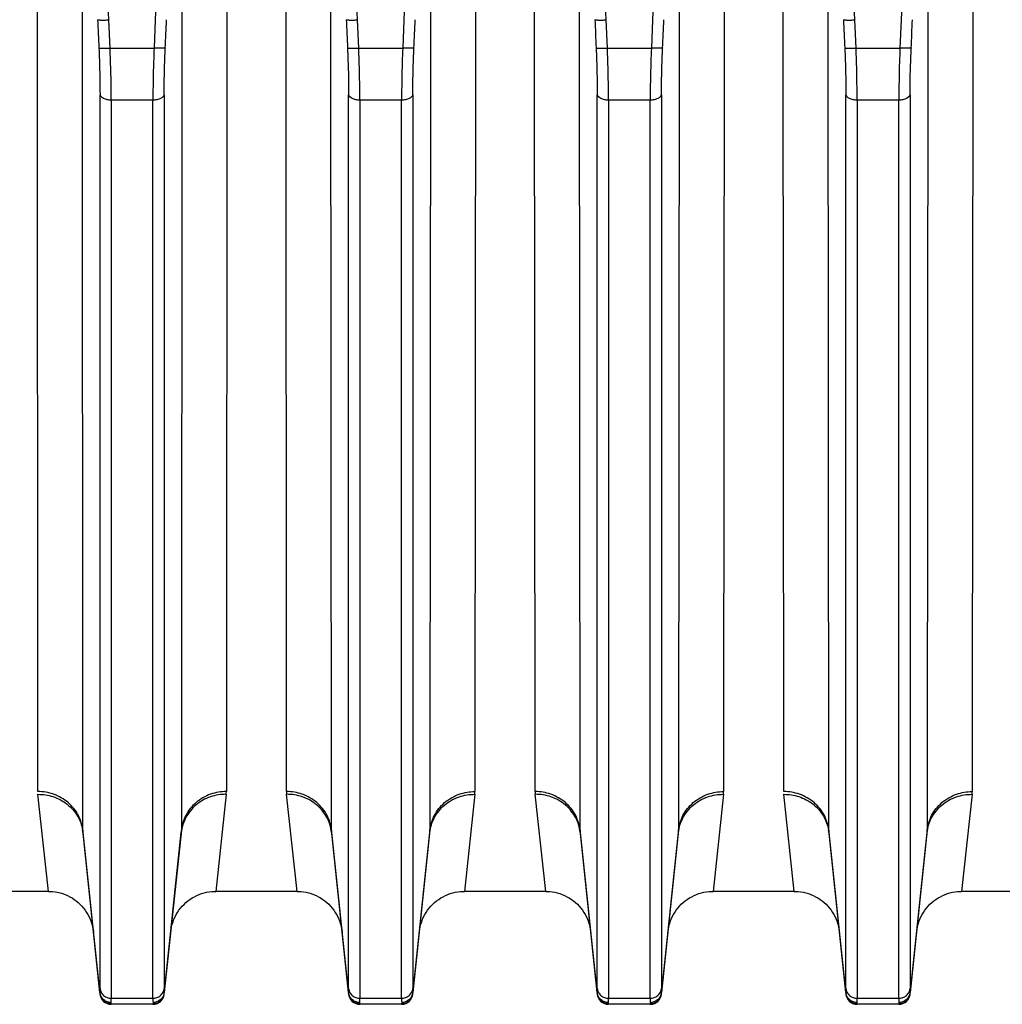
# Model space of a CAD drawing. Extents: x -1622 to 1181, y 8 to 1633.
# Tile 29 of 83: x -748 to -661, y 650 to 737. Entities that reach past the tile are written whole.
import ezdxf

# ---------------------------------------------------------------- set-up
doc = ezdxf.new("R2010")
doc.units = 0
doc.header["$LTSCALE"] = 65.395
doc.layers.get('0').update_dxf_attribs({"linetype": 'CONTINUOUS'})

msp = doc.modelspace()

# ---------------------------------------------------------------- linework, layer by layer
at = {"color": 9, "linetype": 'CONTINUOUS'}
for p, q in [((-740.051, 737.405), (-743.036, 805.498)), ((-732.954, 805.498), (-735.939, 737.405)), ((-718.051, 737.405), (-721.036, 805.498)), ((-710.954, 805.498), (-713.939, 737.405)), ((-696.051, 737.405), (-699.036, 805.498)), ((-688.954, 805.498), (-691.939, 737.405)), ((-674.051, 737.405), (-677.036, 805.498)), ((-666.954, 805.498), (-669.939, 737.405)), ((-742.355, 665.678), (-742.4, 744.208)), ((-733.591, 744.208), (-733.636, 665.678)), ((-720.355, 665.678), (-720.4, 744.208)), ((-711.591, 744.208), (-711.636, 665.678)), ((-698.355, 665.678), (-698.4, 744.208)), ((-689.591, 744.208), (-689.636, 665.678)), ((-676.355, 665.678), (-676.4, 744.208)), ((-667.591, 744.208), (-667.636, 665.678)), ((-739.94, 734.903), (-740.051, 737.405)), ((-735.939, 737.405), (-736.05, 734.903)), ((-717.94, 734.903), (-718.051, 737.405)), ((-713.939, 737.405), (-714.05, 734.903)), ((-695.94, 734.903), (-696.051, 737.405)), ((-691.939, 737.405), (-692.05, 734.903)), ((-673.94, 734.903), (-674.051, 737.405)), ((-669.939, 737.405), (-670.05, 734.903)), ((-739.94, 734.903), (-736.05, 734.903)), ((-717.94, 734.903), (-714.05, 734.903)), ((-695.94, 734.903), (-692.05, 734.903)), ((-673.94, 734.903), (-670.05, 734.903)), ((-740.835, 651.647), (-740.835, 730.783)), ((-735.155, 730.784), (-735.155, 651.647)), ((-718.835, 651.647), (-718.835, 730.783)), ((-713.155, 730.784), (-713.155, 651.647)), ((-696.835, 651.647), (-696.835, 730.783)), ((-691.155, 730.784), (-691.155, 651.647)), ((-674.835, 651.647), (-674.835, 730.783)), ((-669.155, 730.784), (-669.155, 651.647)), ((-736.15, 730.306), (-739.84, 730.306)), ((-739.84, 730.306), (-739.84, 650.795)), ((-736.15, 650.795), (-736.15, 730.306)), ((-714.15, 730.306), (-717.84, 730.306)), ((-717.84, 730.306), (-717.84, 650.795)), ((-714.15, 650.795), (-714.15, 730.306)), ((-692.15, 730.306), (-695.84, 730.306)), ((-695.84, 730.306), (-695.84, 650.795)), ((-692.15, 650.795), (-692.15, 730.306)), ((-670.15, 730.306), (-673.84, 730.306)), ((-673.84, 730.306), (-673.84, 650.795)), ((-670.15, 650.795), (-670.15, 730.306)), ((-740.845, 651.309), (-742.355, 665.678)), ((-733.636, 665.678), (-735.146, 651.309)), ((-718.845, 651.309), (-720.355, 665.678)), ((-711.636, 665.678), (-713.146, 651.309)), ((-696.845, 651.309), (-698.355, 665.678)), ((-689.636, 665.678), (-691.146, 651.309)), ((-674.845, 651.309), (-676.355, 665.678)), ((-667.636, 665.678), (-669.146, 651.309)), ((-739.845, 650.259), (-739.85, 650.318)), ((-739.84, 650.795), (-736.15, 650.795)), ((-736.14, 650.318), (-736.146, 650.259)), ((-717.845, 650.259), (-717.85, 650.318)), ((-717.84, 650.795), (-714.15, 650.795)), ((-714.14, 650.318), (-714.146, 650.259)), ((-695.845, 650.259), (-695.85, 650.318)), ((-695.84, 650.795), (-692.15, 650.795)), ((-692.14, 650.318), (-692.146, 650.259)), ((-673.845, 650.259), (-673.85, 650.318)), ((-673.84, 650.795), (-670.15, 650.795)), ((-670.14, 650.318), (-670.146, 650.259))]:
    msp.add_line(p, q, dxfattribs=at)
at = {"color": 2, "linetype": 'CONTINUOUS'}
for p, q in [((-746.335, 669.094), (-746.38, 745.993)), ((-729.61, 745.993), (-729.655, 669.094)), ((-724.335, 669.094), (-724.38, 745.993)), ((-707.61, 745.993), (-707.655, 669.094)), ((-702.335, 669.094), (-702.38, 745.993)), ((-685.61, 745.993), (-685.655, 669.094)), ((-680.335, 669.094), (-680.38, 745.993)), ((-663.61, 745.993), (-663.655, 669.094)), ((-745.398, 660.259), (-746.322, 668.849)), ((-729.668, 668.849), (-730.593, 660.259)), ((-723.398, 660.259), (-724.322, 668.849)), ((-707.668, 668.849), (-708.593, 660.259)), ((-701.398, 660.259), (-702.322, 668.849)), ((-685.668, 668.849), (-686.593, 660.259)), ((-679.398, 660.259), (-680.322, 668.849)), ((-663.668, 668.849), (-664.593, 660.259))]:
    msp.add_line(p, q, dxfattribs=at)
at = {"color": 6, "linetype": 'CONTINUOUS'}
for p, q in [((-742.344, 665.469), (-740.839, 651.154)), ((-735.151, 651.154), (-733.647, 665.469)), ((-720.344, 665.469), (-718.839, 651.154)), ((-713.151, 651.154), (-711.647, 665.469)), ((-698.344, 665.469), (-696.839, 651.154)), ((-691.151, 651.154), (-689.647, 665.469)), ((-676.344, 665.469), (-674.839, 651.154)), ((-669.151, 651.154), (-667.647, 665.469)), ((-745.398, 660.259), (-752.593, 660.259)), ((-723.398, 660.259), (-730.593, 660.259)), ((-701.398, 660.259), (-708.593, 660.259)), ((-679.398, 660.259), (-686.593, 660.259)), ((-657.398, 660.259), (-664.593, 660.259)), ((-736.146, 650.259), (-739.845, 650.259)), ((-714.146, 650.259), (-717.845, 650.259)), ((-692.146, 650.259), (-695.845, 650.259)), ((-670.146, 650.259), (-673.845, 650.259))]:
    msp.add_line(p, q, dxfattribs=at)
for points in [[(-745.398, 660.259), (-745.266, 660.257), (-745.037, 660.243), (-744.809, 660.215), (-744.584, 660.175), (-744.361, 660.122), (-744.141, 660.056), (-743.926, 659.978), (-743.715, 659.888), (-743.51, 659.785), (-743.311, 659.671), (-743.119, 659.546), (-742.934, 659.41), (-742.758, 659.264), (-742.59, 659.108), (-742.431, 658.942), (-742.282, 658.768), (-742.144, 658.585), (-742.016, 658.395), (-741.899, 658.198), (-741.794, 657.994), (-741.7, 657.785), (-741.619, 657.57), (-741.55, 657.352), (-741.494, 657.129), (-741.45, 656.904), (-741.42, 656.677)], [(-734.571, 656.677), (-734.54, 656.904), (-734.497, 657.129), (-734.44, 657.352), (-734.371, 657.57), (-734.29, 657.785), (-734.197, 657.994), (-734.091, 658.198), (-733.974, 658.395), (-733.847, 658.585), (-733.708, 658.768), (-733.559, 658.942), (-733.4, 659.108), (-733.233, 659.264), (-733.056, 659.41), (-732.872, 659.546), (-732.679, 659.671), (-732.481, 659.785), (-732.275, 659.888), (-732.065, 659.978), (-731.849, 660.056), (-731.63, 660.122), (-731.407, 660.175), (-731.181, 660.215), (-730.953, 660.243), (-730.724, 660.257), (-730.593, 660.259)], [(-723.398, 660.259), (-723.275, 660.257), (-723.045, 660.243), (-722.817, 660.216), (-722.591, 660.177), (-722.368, 660.124), (-722.148, 660.058), (-721.932, 659.98), (-721.721, 659.89), (-721.515, 659.788), (-721.315, 659.674), (-721.123, 659.549), (-720.938, 659.413), (-720.761, 659.267), (-720.593, 659.11), (-720.434, 658.945), (-720.285, 658.77), (-720.146, 658.588), (-720.017, 658.397), (-719.9, 658.2), (-719.795, 657.996), (-719.701, 657.786), (-719.619, 657.572), (-719.55, 657.353), (-719.494, 657.13), (-719.45, 656.904), (-719.42, 656.677)], [(-712.571, 656.677), (-712.54, 656.904), (-712.497, 657.13), (-712.44, 657.353), (-712.371, 657.572), (-712.289, 657.786), (-712.196, 657.996), (-712.09, 658.2), (-711.973, 658.397), (-711.845, 658.588), (-711.706, 658.77), (-711.557, 658.945), (-711.398, 659.11), (-711.229, 659.267), (-711.052, 659.413), (-710.867, 659.549), (-710.675, 659.674), (-710.475, 659.788), (-710.27, 659.89), (-710.059, 659.98), (-709.843, 660.058), (-709.623, 660.124), (-709.399, 660.177), (-709.173, 660.216), (-708.945, 660.243), (-708.716, 660.257), (-708.593, 660.259)], [(-701.398, 660.259), (-701.275, 660.257), (-701.045, 660.243), (-700.817, 660.216), (-700.591, 660.177), (-700.368, 660.124), (-700.148, 660.058), (-699.932, 659.98), (-699.721, 659.89), (-699.515, 659.788), (-699.315, 659.674), (-699.123, 659.549), (-698.938, 659.413), (-698.761, 659.267), (-698.593, 659.11), (-698.434, 658.945), (-698.285, 658.77), (-698.146, 658.588), (-698.017, 658.397), (-697.9, 658.2), (-697.795, 657.996), (-697.701, 657.786), (-697.619, 657.572), (-697.55, 657.353), (-697.494, 657.13), (-697.45, 656.904), (-697.42, 656.677)], [(-690.571, 656.677), (-690.54, 656.904), (-690.497, 657.13), (-690.44, 657.353), (-690.371, 657.572), (-690.289, 657.786), (-690.196, 657.996), (-690.09, 658.2), (-689.973, 658.397), (-689.845, 658.588), (-689.706, 658.77), (-689.557, 658.945), (-689.398, 659.11), (-689.229, 659.267), (-689.052, 659.413), (-688.867, 659.549), (-688.675, 659.674), (-688.475, 659.788), (-688.27, 659.89), (-688.059, 659.98), (-687.843, 660.058), (-687.623, 660.124), (-687.399, 660.177), (-687.173, 660.216), (-686.945, 660.243), (-686.716, 660.257), (-686.593, 660.259)], [(-679.398, 660.259), (-679.275, 660.257), (-679.045, 660.243), (-678.817, 660.216), (-678.591, 660.177), (-678.368, 660.124), (-678.148, 660.058), (-677.932, 659.98), (-677.721, 659.89), (-677.515, 659.788), (-677.315, 659.674), (-677.123, 659.549), (-676.938, 659.413), (-676.761, 659.267), (-676.593, 659.11), (-676.434, 658.945), (-676.285, 658.77), (-676.146, 658.588), (-676.017, 658.397), (-675.9, 658.2), (-675.795, 657.996), (-675.701, 657.786), (-675.619, 657.572), (-675.55, 657.353), (-675.494, 657.13), (-675.45, 656.904), (-675.42, 656.677)], [(-668.571, 656.677), (-668.54, 656.904), (-668.497, 657.13), (-668.44, 657.353), (-668.371, 657.572), (-668.289, 657.786), (-668.196, 657.996), (-668.09, 658.2), (-667.973, 658.397), (-667.845, 658.588), (-667.706, 658.77), (-667.557, 658.945), (-667.398, 659.11), (-667.229, 659.267), (-667.052, 659.413), (-666.867, 659.549), (-666.675, 659.674), (-666.475, 659.788), (-666.27, 659.89), (-666.059, 659.98), (-665.843, 660.058), (-665.623, 660.124), (-665.399, 660.177), (-665.173, 660.216), (-664.945, 660.243), (-664.716, 660.257), (-664.593, 660.259)]]:
    msp.add_lwpolyline(points, dxfattribs=at)
at = {"color": 2, "linetype": 'CONTINUOUS'}
for centre, radius, start, end in [((-732.03, 669.099), 2.375, 353.93989, 359.86407), ((-721.96, 669.099), 2.375, 180.13593, 186.06011), ((-710.03, 669.099), 2.375, 353.93989, 359.86407), ((-699.96, 669.099), 2.375, 180.13593, 186.06011), ((-688.03, 669.099), 2.375, 353.93989, 359.86407), ((-666.03, 669.099), 2.375, 353.93989, 359.86407), ((-745.912, 665.091), 3.588, 9.3835, 9.7906), ((-745.865, 665.098), 3.54, 6.01213, 9.39054), ((-740.334, 665.68), 2.021, 180.0337, 185.98385), ((-679.912, 665.091), 3.588, 9.38357, 9.7906), ((-679.865, 665.098), 3.54, 6.01213, 9.39061), ((-674.334, 665.68), 2.021, 180.0337, 185.98385), ((-739.885, 651.406), 0.964, 185.74228, 190.60356), ((-736.115, 651.407), 0.974, 344.80753, 354.23398), ((-736.038, 651.243), 0.895, 1.73903, 4.23336), ((-717.885, 651.406), 0.964, 185.74228, 190.60356), ((-714.115, 651.407), 0.974, 344.80753, 354.23398), ((-714.038, 651.243), 0.895, 1.73903, 4.23336), ((-695.885, 651.406), 0.964, 185.74228, 190.60356), ((-692.115, 651.407), 0.974, 344.80753, 354.23398), ((-692.038, 651.243), 0.895, 1.73903, 4.23336), ((-673.885, 651.406), 0.964, 185.74228, 190.60356), ((-670.115, 651.407), 0.974, 344.80753, 354.23398), ((-670.038, 651.243), 0.895, 1.73903, 4.23336)]:
    msp.add_arc(centre, radius, start, end, dxfattribs=at)
at = {"color": 9, "linetype": 'CONTINUOUS'}
for centre, start, end in [((-735.656, 665.68), 354.01616, 359.96629), ((-718.334, 665.68), 180.03371, 185.98384), ((-713.656, 665.68), 354.01616, 359.96629), ((-696.334, 665.68), 180.03371, 185.98384), ((-691.656, 665.68), 354.01616, 359.96629), ((-669.656, 665.68), 354.01616, 359.96629)]:
    msp.add_arc(centre, 2.021, start, end, dxfattribs=at)
at = {"color": 6, "linetype": 'CONTINUOUS'}
for centre, start, end in [((-739.845, 651.259), 186.00001, 270), ((-736.146, 651.259), 270, 354), ((-717.845, 651.259), 186.00001, 270), ((-714.146, 651.259), 270, 354), ((-695.845, 651.259), 186.00001, 270), ((-692.146, 651.259), 270, 354), ((-673.845, 651.259), 186.00001, 270), ((-670.146, 651.259), 270, 354)]:
    msp.add_arc(centre, 1, start, end, dxfattribs=at)
for points in [[(-741.046, 737.425), (-741.037, 737.418), (-741.002, 737.411), (-740.937, 737.402), (-740.84, 737.397), (-740.718, 737.393), (-740.572, 737.392), (-740.347, 737.394), (-740.172, 737.399), (-740.051, 737.405)], [(-719.046, 737.425), (-719.037, 737.418), (-719.002, 737.411), (-718.937, 737.402), (-718.84, 737.397), (-718.718, 737.393), (-718.572, 737.392), (-718.347, 737.394), (-718.172, 737.399), (-718.051, 737.405)], [(-697.046, 737.425), (-697.037, 737.418), (-697.002, 737.411), (-696.937, 737.402), (-696.84, 737.397), (-696.718, 737.393), (-696.572, 737.392), (-696.347, 737.394), (-696.172, 737.399), (-696.051, 737.405)], [(-675.046, 737.425), (-675.037, 737.418), (-675.002, 737.411), (-674.937, 737.402), (-674.84, 737.397), (-674.718, 737.393), (-674.572, 737.392), (-674.347, 737.394), (-674.172, 737.399), (-674.051, 737.405)]]:
    msp.add_open_spline(points, degree=3, knots=[0, 0, 0, 0, 0.035333, 0.1024, 0.199746, 0.32428, 0.471855, 0.637489, 1, 1, 1, 1], dxfattribs=at)
at = {"color": 9, "linetype": 'CONTINUOUS'}
for points in [[(-741.046, 737.425), (-741.009, 736.59), (-740.972, 735.756), (-740.935, 734.922)], [(-735.055, 734.922), (-735.018, 735.756), (-734.981, 736.59), (-734.944, 737.425)], [(-719.046, 737.425), (-719.009, 736.59), (-718.972, 735.756), (-718.935, 734.922)], [(-713.055, 734.922), (-713.018, 735.756), (-712.981, 736.59), (-712.944, 737.425)], [(-697.046, 737.425), (-697.009, 736.59), (-696.972, 735.756), (-696.935, 734.922)], [(-691.055, 734.922), (-691.018, 735.756), (-690.981, 736.59), (-690.944, 737.425)], [(-675.046, 737.425), (-675.009, 736.59), (-674.972, 735.756), (-674.935, 734.922)], [(-669.055, 734.922), (-669.018, 735.756), (-668.981, 736.59), (-668.944, 737.425)]]:
    msp.add_open_spline(points, degree=3, dxfattribs=at)
for points, knots in [([(-740.935, 734.923), (-740.919, 734.56), (-740.864, 733.181), (-740.835, 731.8), (-740.835, 730.783)], [0, 0, 0, 0, 0.263006, 1, 1, 1, 1]), ([(-740.935, 734.922), (-740.927, 734.916), (-740.894, 734.909), (-740.83, 734.9), (-740.733, 734.894), (-740.606, 734.89), (-740.455, 734.889), (-740.23, 734.892), (-740.057, 734.898), (-739.94, 734.903)], [0, 0, 0, 0, 0.032317, 0.096482, 0.194812, 0.324121, 0.478887, 0.649697, 1, 1, 1, 1]), ([(-739.84, 730.306), (-739.84, 730.664), (-739.85, 732.196), (-739.893, 733.729), (-739.94, 734.903)], [0, 0, 0, 0, 0.233224, 1, 1, 1, 1]), ([(-736.05, 734.903), (-736.067, 734.5), (-736.121, 732.968), (-736.15, 731.436), (-736.15, 730.306)], [0, 0, 0, 0, 0.263044, 1, 1, 1, 1]), ([(-735.055, 734.922), (-735.064, 734.916), (-735.097, 734.909), (-735.16, 734.9), (-735.257, 734.894), (-735.384, 734.89), (-735.536, 734.889), (-735.761, 734.892), (-735.934, 734.898), (-736.05, 734.903)], [0, 0, 0, 0, 0.032317, 0.096482, 0.194812, 0.324121, 0.478887, 0.649697, 1, 1, 1, 1]), ([(-735.155, 730.784), (-735.155, 731.105), (-735.146, 732.485), (-735.103, 733.865), (-735.055, 734.922)], [0, 0, 0, 0, 0.233209, 1, 1, 1, 1]), ([(-718.935, 734.923), (-718.919, 734.56), (-718.864, 733.181), (-718.835, 731.8), (-718.835, 730.783)], [0, 0, 0, 0, 0.263006, 1, 1, 1, 1]), ([(-718.935, 734.922), (-718.927, 734.916), (-718.894, 734.909), (-718.83, 734.9), (-718.733, 734.894), (-718.606, 734.89), (-718.455, 734.889), (-718.23, 734.892), (-718.057, 734.898), (-717.94, 734.903)], [0, 0, 0, 0, 0.032317, 0.096482, 0.194812, 0.324121, 0.478887, 0.649697, 1, 1, 1, 1]), ([(-717.84, 730.306), (-717.84, 730.664), (-717.85, 732.196), (-717.893, 733.729), (-717.94, 734.903)], [0, 0, 0, 0, 0.233224, 1, 1, 1, 1]), ([(-714.05, 734.903), (-714.067, 734.5), (-714.121, 732.968), (-714.15, 731.436), (-714.15, 730.306)], [0, 0, 0, 0, 0.263044, 1, 1, 1, 1]), ([(-713.055, 734.922), (-713.064, 734.916), (-713.097, 734.909), (-713.16, 734.9), (-713.257, 734.894), (-713.384, 734.89), (-713.536, 734.889), (-713.761, 734.892), (-713.934, 734.898), (-714.05, 734.903)], [0, 0, 0, 0, 0.032317, 0.096482, 0.194812, 0.324121, 0.478887, 0.649697, 1, 1, 1, 1]), ([(-713.155, 730.784), (-713.155, 731.105), (-713.146, 732.485), (-713.103, 733.865), (-713.055, 734.922)], [0, 0, 0, 0, 0.233209, 1, 1, 1, 1]), ([(-696.935, 734.923), (-696.919, 734.56), (-696.864, 733.181), (-696.835, 731.8), (-696.835, 730.783)], [0, 0, 0, 0, 0.263006, 1, 1, 1, 1]), ([(-696.935, 734.922), (-696.927, 734.916), (-696.894, 734.909), (-696.83, 734.9), (-696.733, 734.894), (-696.606, 734.89), (-696.455, 734.889), (-696.23, 734.892), (-696.057, 734.898), (-695.94, 734.903)], [0, 0, 0, 0, 0.032317, 0.096482, 0.194812, 0.324121, 0.478887, 0.649697, 1, 1, 1, 1]), ([(-695.84, 730.306), (-695.84, 730.664), (-695.85, 732.196), (-695.893, 733.729), (-695.94, 734.903)], [0, 0, 0, 0, 0.233224, 1, 1, 1, 1]), ([(-692.05, 734.903), (-692.067, 734.5), (-692.121, 732.968), (-692.15, 731.436), (-692.15, 730.306)], [0, 0, 0, 0, 0.263044, 1, 1, 1, 1]), ([(-691.055, 734.922), (-691.064, 734.916), (-691.097, 734.909), (-691.16, 734.9), (-691.257, 734.894), (-691.384, 734.89), (-691.536, 734.889), (-691.761, 734.892), (-691.934, 734.898), (-692.05, 734.903)], [0, 0, 0, 0, 0.032317, 0.096482, 0.194812, 0.324121, 0.478887, 0.649697, 1, 1, 1, 1]), ([(-691.155, 730.784), (-691.155, 731.105), (-691.146, 732.485), (-691.103, 733.865), (-691.055, 734.922)], [0, 0, 0, 0, 0.233209, 1, 1, 1, 1]), ([(-674.935, 734.923), (-674.919, 734.56), (-674.864, 733.181), (-674.835, 731.8), (-674.835, 730.783)], [0, 0, 0, 0, 0.263006, 1, 1, 1, 1]), ([(-674.935, 734.922), (-674.927, 734.916), (-674.894, 734.909), (-674.83, 734.9), (-674.733, 734.894), (-674.606, 734.89), (-674.455, 734.889), (-674.23, 734.892), (-674.057, 734.898), (-673.94, 734.903)], [0, 0, 0, 0, 0.032317, 0.096482, 0.194812, 0.324121, 0.478887, 0.649697, 1, 1, 1, 1]), ([(-673.84, 730.306), (-673.84, 730.664), (-673.85, 732.196), (-673.893, 733.729), (-673.94, 734.903)], [0, 0, 0, 0, 0.233224, 1, 1, 1, 1]), ([(-670.05, 734.903), (-670.067, 734.5), (-670.121, 732.968), (-670.15, 731.436), (-670.15, 730.306)], [0, 0, 0, 0, 0.263044, 1, 1, 1, 1]), ([(-669.055, 734.922), (-669.064, 734.916), (-669.097, 734.909), (-669.16, 734.9), (-669.257, 734.894), (-669.384, 734.89), (-669.536, 734.889), (-669.761, 734.892), (-669.934, 734.898), (-670.05, 734.903)], [0, 0, 0, 0, 0.032317, 0.096482, 0.194812, 0.324121, 0.478887, 0.649697, 1, 1, 1, 1]), ([(-669.155, 730.784), (-669.155, 731.105), (-669.146, 732.485), (-669.103, 733.865), (-669.055, 734.922)], [0, 0, 0, 0, 0.233209, 1, 1, 1, 1]), ([(-739.84, 730.306), (-739.957, 730.306), (-740.132, 730.322), (-740.356, 730.379), (-740.604, 730.473), (-740.806, 730.629), (-740.835, 730.783)], [0, 0, 0, 0, 0.301639, 0.452764, 0.595429, 1, 1, 1, 1]), ([(-735.155, 730.783), (-735.184, 730.629), (-735.386, 730.473), (-735.634, 730.379), (-735.859, 730.322), (-736.034, 730.306), (-736.15, 730.306)], [0, 0, 0, 0, 0.404571, 0.547236, 0.698361, 1, 1, 1, 1]), ([(-717.84, 730.306), (-717.957, 730.306), (-718.132, 730.322), (-718.356, 730.379), (-718.604, 730.473), (-718.806, 730.629), (-718.835, 730.783)], [0, 0, 0, 0, 0.301639, 0.452764, 0.595429, 1, 1, 1, 1]), ([(-713.155, 730.783), (-713.184, 730.629), (-713.386, 730.473), (-713.634, 730.379), (-713.859, 730.322), (-714.034, 730.306), (-714.15, 730.306)], [0, 0, 0, 0, 0.404571, 0.547236, 0.698361, 1, 1, 1, 1]), ([(-695.84, 730.306), (-695.957, 730.306), (-696.132, 730.322), (-696.356, 730.379), (-696.604, 730.473), (-696.806, 730.629), (-696.835, 730.783)], [0, 0, 0, 0, 0.301639, 0.452764, 0.595429, 1, 1, 1, 1]), ([(-691.155, 730.783), (-691.184, 730.629), (-691.386, 730.473), (-691.634, 730.379), (-691.859, 730.322), (-692.034, 730.306), (-692.15, 730.306)], [0, 0, 0, 0, 0.404571, 0.547236, 0.698361, 1, 1, 1, 1]), ([(-673.84, 730.306), (-673.957, 730.306), (-674.132, 730.322), (-674.356, 730.379), (-674.604, 730.473), (-674.806, 730.629), (-674.835, 730.783)], [0, 0, 0, 0, 0.301639, 0.452764, 0.595429, 1, 1, 1, 1]), ([(-669.155, 730.783), (-669.184, 730.629), (-669.386, 730.473), (-669.634, 730.379), (-669.859, 730.322), (-670.034, 730.306), (-670.15, 730.306)], [0, 0, 0, 0, 0.404571, 0.547236, 0.698361, 1, 1, 1, 1]), ([(-729.668, 668.849), (-730.137, 668.854), (-731.111, 668.7), (-732.405, 667.973), (-733.324, 666.832), (-733.6, 665.914), (-733.647, 665.469)], [0, 0, 0, 0, 0.247147, 0.508182, 0.764188, 1, 1, 1, 1]), ([(-729.655, 669.094), (-730.125, 669.094), (-731.101, 668.93), (-732.393, 668.192), (-733.312, 667.045), (-733.589, 666.124), (-733.636, 665.678)], [0, 0, 0, 0, 0.246899, 0.508279, 0.764579, 1, 1, 1, 1]), ([(-720.355, 665.678), (-720.402, 666.124), (-720.679, 667.045), (-721.597, 668.192), (-722.89, 668.93), (-723.865, 669.094), (-724.335, 669.094)], [0, 0, 0, 0, 0.235421, 0.491721, 0.753101, 1, 1, 1, 1]), ([(-720.344, 665.469), (-720.391, 665.914), (-720.667, 666.832), (-721.585, 667.973), (-722.879, 668.7), (-723.853, 668.854), (-724.322, 668.849)], [0, 0, 0, 0, 0.235812, 0.491818, 0.752853, 1, 1, 1, 1]), ([(-711.647, 665.469), (-711.6, 665.914), (-711.324, 666.833), (-710.405, 667.974), (-709.111, 668.7), (-708.137, 668.854), (-707.668, 668.849)], [0, 0, 0, 0, 0.235816, 0.491823, 0.752856, 1, 1, 1, 1]), ([(-711.636, 665.678), (-711.589, 666.124), (-711.312, 667.045), (-710.393, 668.192), (-709.101, 668.93), (-708.125, 669.094), (-707.655, 669.094)], [0, 0, 0, 0, 0.23542, 0.491719, 0.753099, 1, 1, 1, 1]), ([(-698.355, 665.678), (-698.402, 666.124), (-698.679, 667.045), (-699.597, 668.192), (-700.89, 668.93), (-701.865, 669.094), (-702.335, 669.094)], [0, 0, 0, 0, 0.235421, 0.491721, 0.753101, 1, 1, 1, 1]), ([(-698.344, 665.469), (-698.391, 665.914), (-698.667, 666.832), (-699.585, 667.973), (-700.879, 668.7), (-701.853, 668.854), (-702.322, 668.849)], [0, 0, 0, 0, 0.235812, 0.491818, 0.752853, 1, 1, 1, 1]), ([(-689.647, 665.469), (-689.6, 665.914), (-689.324, 666.833), (-688.405, 667.974), (-687.111, 668.7), (-686.137, 668.854), (-685.668, 668.849)], [0, 0, 0, 0, 0.235816, 0.491823, 0.752856, 1, 1, 1, 1]), ([(-689.636, 665.678), (-689.589, 666.124), (-689.312, 667.045), (-688.393, 668.192), (-687.101, 668.93), (-686.125, 669.094), (-685.655, 669.094)], [0, 0, 0, 0, 0.23542, 0.491719, 0.753099, 1, 1, 1, 1]), ([(-667.647, 665.469), (-667.6, 665.914), (-667.324, 666.833), (-666.405, 667.974), (-665.111, 668.7), (-664.137, 668.854), (-663.668, 668.849)], [0, 0, 0, 0, 0.235816, 0.491823, 0.752856, 1, 1, 1, 1]), ([(-667.636, 665.678), (-667.589, 666.124), (-667.312, 667.045), (-666.393, 668.192), (-665.101, 668.93), (-664.125, 669.094), (-663.655, 669.094)], [0, 0, 0, 0, 0.23542, 0.491719, 0.753099, 1, 1, 1, 1]), ([(-740.835, 651.647), (-740.835, 651.613), (-740.836, 651.5), (-740.838, 651.387), (-740.845, 651.309)], [0, 0, 0, 0, 0.303573, 1, 1, 1, 1]), ([(-740.835, 651.647), (-740.823, 651.536), (-740.754, 651.306), (-740.524, 651.02), (-740.201, 650.836), (-739.958, 650.795), (-739.84, 650.795)], [0, 0, 0, 0, 0.235193, 0.491406, 0.752889, 1, 1, 1, 1]), ([(-736.15, 650.795), (-736.033, 650.795), (-735.789, 650.836), (-735.466, 651.02), (-735.236, 651.306), (-735.167, 651.536), (-735.155, 651.647)], [0, 0, 0, 0, 0.247111, 0.508594, 0.764807, 1, 1, 1, 1]), ([(-735.146, 651.309), (-735.148, 651.331), (-735.154, 651.444), (-735.155, 651.557), (-735.155, 651.647)], [0, 0, 0, 0, 0.196192, 1, 1, 1, 1]), ([(-718.835, 651.647), (-718.835, 651.613), (-718.836, 651.5), (-718.838, 651.387), (-718.845, 651.309)], [0, 0, 0, 0, 0.303573, 1, 1, 1, 1]), ([(-718.835, 651.647), (-718.823, 651.536), (-718.754, 651.306), (-718.524, 651.02), (-718.201, 650.836), (-717.958, 650.795), (-717.84, 650.795)], [0, 0, 0, 0, 0.235193, 0.491406, 0.752889, 1, 1, 1, 1]), ([(-714.15, 650.795), (-714.033, 650.795), (-713.789, 650.836), (-713.466, 651.02), (-713.236, 651.306), (-713.167, 651.536), (-713.155, 651.647)], [0, 0, 0, 0, 0.247111, 0.508594, 0.764807, 1, 1, 1, 1]), ([(-713.146, 651.309), (-713.148, 651.331), (-713.154, 651.444), (-713.155, 651.557), (-713.155, 651.647)], [0, 0, 0, 0, 0.196192, 1, 1, 1, 1]), ([(-696.835, 651.647), (-696.835, 651.613), (-696.836, 651.5), (-696.838, 651.387), (-696.845, 651.309)], [0, 0, 0, 0, 0.303573, 1, 1, 1, 1]), ([(-696.835, 651.647), (-696.823, 651.536), (-696.754, 651.306), (-696.524, 651.02), (-696.201, 650.836), (-695.958, 650.795), (-695.84, 650.795)], [0, 0, 0, 0, 0.235193, 0.491406, 0.752889, 1, 1, 1, 1]), ([(-692.15, 650.795), (-692.033, 650.795), (-691.789, 650.836), (-691.466, 651.02), (-691.236, 651.306), (-691.167, 651.536), (-691.155, 651.647)], [0, 0, 0, 0, 0.247111, 0.508594, 0.764807, 1, 1, 1, 1]), ([(-691.146, 651.309), (-691.148, 651.331), (-691.154, 651.444), (-691.155, 651.557), (-691.155, 651.647)], [0, 0, 0, 0, 0.196192, 1, 1, 1, 1]), ([(-674.835, 651.647), (-674.835, 651.613), (-674.836, 651.5), (-674.838, 651.387), (-674.845, 651.309)], [0, 0, 0, 0, 0.303573, 1, 1, 1, 1]), ([(-674.835, 651.647), (-674.823, 651.536), (-674.754, 651.306), (-674.524, 651.02), (-674.201, 650.836), (-673.958, 650.795), (-673.84, 650.795)], [0, 0, 0, 0, 0.235193, 0.491406, 0.752889, 1, 1, 1, 1]), ([(-670.15, 650.795), (-670.033, 650.795), (-669.789, 650.836), (-669.466, 651.02), (-669.236, 651.306), (-669.167, 651.536), (-669.155, 651.647)], [0, 0, 0, 0, 0.247111, 0.508594, 0.764807, 1, 1, 1, 1]), ([(-669.146, 651.309), (-669.148, 651.331), (-669.154, 651.444), (-669.155, 651.557), (-669.155, 651.647)], [0, 0, 0, 0, 0.196192, 1, 1, 1, 1]), ([(-739.85, 650.419), (-739.848, 650.444), (-739.841, 650.569), (-739.84, 650.694), (-739.84, 650.795)], [0, 0, 0, 0, 0.19609, 1, 1, 1, 1]), ([(-736.15, 650.795), (-736.15, 650.757), (-736.15, 650.632), (-736.147, 650.506), (-736.141, 650.419)], [0, 0, 0, 0, 0.303672, 1, 1, 1, 1]), ([(-717.85, 650.419), (-717.848, 650.444), (-717.841, 650.569), (-717.84, 650.694), (-717.84, 650.795)], [0, 0, 0, 0, 0.19609, 1, 1, 1, 1]), ([(-714.15, 650.795), (-714.15, 650.757), (-714.15, 650.632), (-714.147, 650.506), (-714.141, 650.419)], [0, 0, 0, 0, 0.303672, 1, 1, 1, 1]), ([(-695.85, 650.419), (-695.848, 650.444), (-695.841, 650.569), (-695.84, 650.694), (-695.84, 650.795)], [0, 0, 0, 0, 0.19609, 1, 1, 1, 1]), ([(-692.15, 650.795), (-692.15, 650.757), (-692.15, 650.632), (-692.147, 650.506), (-692.141, 650.419)], [0, 0, 0, 0, 0.303672, 1, 1, 1, 1]), ([(-673.85, 650.419), (-673.848, 650.444), (-673.841, 650.569), (-673.84, 650.694), (-673.84, 650.795)], [0, 0, 0, 0, 0.19609, 1, 1, 1, 1]), ([(-670.15, 650.795), (-670.15, 650.757), (-670.15, 650.632), (-670.147, 650.506), (-670.141, 650.419)], [0, 0, 0, 0, 0.303672, 1, 1, 1, 1])]:
    msp.add_open_spline(points, degree=3, knots=knots, dxfattribs=at)
at = {"color": 2, "linetype": 'CONTINUOUS'}
for points, knots in [([(-742.355, 665.678), (-742.402, 666.124), (-742.679, 667.045), (-743.597, 668.192), (-744.89, 668.93), (-745.865, 669.094), (-746.335, 669.094)], [0, 0, 0, 0, 0.235421, 0.491721, 0.753101, 1, 1, 1, 1]), ([(-746.322, 668.849), (-745.875, 668.853), (-744.947, 668.714), (-743.696, 668.053), (-742.767, 666.998), (-742.45, 666.129), (-742.376, 665.701)], [0, 0, 0, 0, 0.245518, 0.505049, 0.761397, 1, 1, 1, 1]), ([(-676.355, 665.678), (-676.402, 666.124), (-676.679, 667.045), (-677.597, 668.192), (-678.89, 668.93), (-679.865, 669.094), (-680.335, 669.094)], [0, 0, 0, 0, 0.235421, 0.491721, 0.753101, 1, 1, 1, 1]), ([(-680.322, 668.849), (-679.875, 668.853), (-678.947, 668.714), (-677.696, 668.053), (-676.767, 666.998), (-676.45, 666.129), (-676.376, 665.701)], [0, 0, 0, 0, 0.245518, 0.505049, 0.761397, 1, 1, 1, 1]), ([(-740.845, 651.309), (-740.845, 651.299), (-740.847, 651.265), (-740.847, 651.231), (-740.845, 651.207)], [0, 0, 0, 0, 0.291566, 1, 1, 1, 1]), ([(-740.845, 651.207), (-740.832, 651.087), (-740.762, 650.849), (-740.534, 650.555), (-740.217, 650.362), (-739.972, 650.318), (-739.85, 650.318)], [0, 0, 0, 0, 0.24935, 0.499054, 0.749306, 1, 1, 1, 1]), ([(-739.85, 650.419), (-739.96, 650.42), (-740.19, 650.458), (-740.499, 650.629), (-740.73, 650.899), (-740.812, 651.119), (-740.833, 651.228)], [0, 0, 0, 0, 0.240982, 0.4985, 0.756686, 1, 1, 1, 1]), ([(-735.175, 651.152), (-735.231, 650.944), (-735.492, 650.561), (-735.93, 650.42), (-736.141, 650.419)], [0, 0, 0, 0, 0.50454, 1, 1, 1, 1]), ([(-736.14, 650.318), (-736.019, 650.318), (-735.773, 650.362), (-735.456, 650.555), (-735.229, 650.849), (-735.158, 651.087), (-735.146, 651.207)], [0, 0, 0, 0, 0.250673, 0.500909, 0.750629, 1, 1, 1, 1]), ([(-735.146, 651.207), (-735.145, 651.212), (-735.143, 651.233), (-735.143, 651.254), (-735.144, 651.27)], [0, 0, 0, 0, 0.220796, 1, 1, 1, 1]), ([(-718.845, 651.309), (-718.845, 651.299), (-718.847, 651.265), (-718.847, 651.231), (-718.845, 651.207)], [0, 0, 0, 0, 0.291566, 1, 1, 1, 1]), ([(-718.845, 651.207), (-718.832, 651.087), (-718.762, 650.849), (-718.534, 650.555), (-718.217, 650.362), (-717.972, 650.318), (-717.85, 650.318)], [0, 0, 0, 0, 0.24935, 0.499054, 0.749306, 1, 1, 1, 1]), ([(-717.85, 650.419), (-717.96, 650.42), (-718.19, 650.458), (-718.499, 650.629), (-718.73, 650.899), (-718.812, 651.119), (-718.833, 651.228)], [0, 0, 0, 0, 0.240982, 0.4985, 0.756686, 1, 1, 1, 1]), ([(-713.175, 651.152), (-713.231, 650.944), (-713.492, 650.561), (-713.93, 650.42), (-714.141, 650.419)], [0, 0, 0, 0, 0.50454, 1, 1, 1, 1]), ([(-714.14, 650.318), (-714.019, 650.318), (-713.773, 650.362), (-713.456, 650.555), (-713.229, 650.849), (-713.158, 651.087), (-713.146, 651.207)], [0, 0, 0, 0, 0.250673, 0.500909, 0.750629, 1, 1, 1, 1]), ([(-713.146, 651.207), (-713.145, 651.212), (-713.143, 651.233), (-713.143, 651.254), (-713.144, 651.27)], [0, 0, 0, 0, 0.220796, 1, 1, 1, 1]), ([(-696.845, 651.309), (-696.845, 651.299), (-696.847, 651.265), (-696.847, 651.231), (-696.845, 651.207)], [0, 0, 0, 0, 0.291566, 1, 1, 1, 1]), ([(-696.845, 651.207), (-696.832, 651.087), (-696.762, 650.849), (-696.534, 650.555), (-696.217, 650.362), (-695.972, 650.318), (-695.85, 650.318)], [0, 0, 0, 0, 0.24935, 0.499054, 0.749306, 1, 1, 1, 1]), ([(-695.85, 650.419), (-695.96, 650.42), (-696.19, 650.458), (-696.499, 650.629), (-696.73, 650.899), (-696.812, 651.119), (-696.833, 651.228)], [0, 0, 0, 0, 0.240982, 0.4985, 0.756686, 1, 1, 1, 1]), ([(-691.175, 651.152), (-691.231, 650.944), (-691.492, 650.561), (-691.93, 650.42), (-692.141, 650.419)], [0, 0, 0, 0, 0.50454, 1, 1, 1, 1]), ([(-692.14, 650.318), (-692.019, 650.318), (-691.773, 650.362), (-691.456, 650.555), (-691.229, 650.849), (-691.158, 651.087), (-691.146, 651.207)], [0, 0, 0, 0, 0.250673, 0.500909, 0.750629, 1, 1, 1, 1]), ([(-691.146, 651.207), (-691.145, 651.212), (-691.143, 651.233), (-691.143, 651.254), (-691.144, 651.27)], [0, 0, 0, 0, 0.220796, 1, 1, 1, 1]), ([(-674.845, 651.309), (-674.845, 651.299), (-674.847, 651.265), (-674.847, 651.231), (-674.845, 651.207)], [0, 0, 0, 0, 0.291566, 1, 1, 1, 1]), ([(-674.845, 651.207), (-674.832, 651.087), (-674.762, 650.849), (-674.534, 650.555), (-674.217, 650.362), (-673.972, 650.318), (-673.85, 650.318)], [0, 0, 0, 0, 0.24935, 0.499054, 0.749306, 1, 1, 1, 1]), ([(-673.85, 650.419), (-673.96, 650.42), (-674.19, 650.458), (-674.499, 650.629), (-674.73, 650.899), (-674.812, 651.119), (-674.833, 651.228)], [0, 0, 0, 0, 0.240982, 0.4985, 0.756686, 1, 1, 1, 1]), ([(-669.175, 651.152), (-669.231, 650.944), (-669.492, 650.561), (-669.93, 650.42), (-670.141, 650.419)], [0, 0, 0, 0, 0.50454, 1, 1, 1, 1]), ([(-670.14, 650.318), (-670.019, 650.318), (-669.773, 650.362), (-669.456, 650.555), (-669.229, 650.849), (-669.158, 651.087), (-669.146, 651.207)], [0, 0, 0, 0, 0.250673, 0.500909, 0.750629, 1, 1, 1, 1]), ([(-669.146, 651.207), (-669.145, 651.212), (-669.143, 651.233), (-669.143, 651.254), (-669.144, 651.27)], [0, 0, 0, 0, 0.220796, 1, 1, 1, 1]), ([(-739.85, 650.318), (-739.851, 650.325), (-739.853, 650.358), (-739.851, 650.392), (-739.85, 650.419)], [0, 0, 0, 0, 0.204363, 1, 1, 1, 1]), ([(-736.141, 650.419), (-736.14, 650.409), (-736.138, 650.376), (-736.138, 650.341), (-736.14, 650.318)], [0, 0, 0, 0, 0.296126, 1, 1, 1, 1]), ([(-717.85, 650.318), (-717.851, 650.325), (-717.853, 650.358), (-717.851, 650.392), (-717.85, 650.419)], [0, 0, 0, 0, 0.204363, 1, 1, 1, 1]), ([(-714.141, 650.419), (-714.14, 650.409), (-714.138, 650.376), (-714.138, 650.341), (-714.14, 650.318)], [0, 0, 0, 0, 0.296126, 1, 1, 1, 1]), ([(-695.85, 650.318), (-695.851, 650.325), (-695.853, 650.358), (-695.851, 650.392), (-695.85, 650.419)], [0, 0, 0, 0, 0.204363, 1, 1, 1, 1]), ([(-692.141, 650.419), (-692.14, 650.409), (-692.138, 650.376), (-692.138, 650.341), (-692.14, 650.318)], [0, 0, 0, 0, 0.296126, 1, 1, 1, 1]), ([(-673.85, 650.318), (-673.851, 650.325), (-673.853, 650.358), (-673.851, 650.392), (-673.85, 650.419)], [0, 0, 0, 0, 0.204363, 1, 1, 1, 1]), ([(-670.141, 650.419), (-670.14, 650.409), (-670.138, 650.376), (-670.138, 650.341), (-670.14, 650.318)], [0, 0, 0, 0, 0.296126, 1, 1, 1, 1])]:
    msp.add_open_spline(points, degree=3, knots=knots, dxfattribs=at)

doc.saveas('drawing.dxf')
